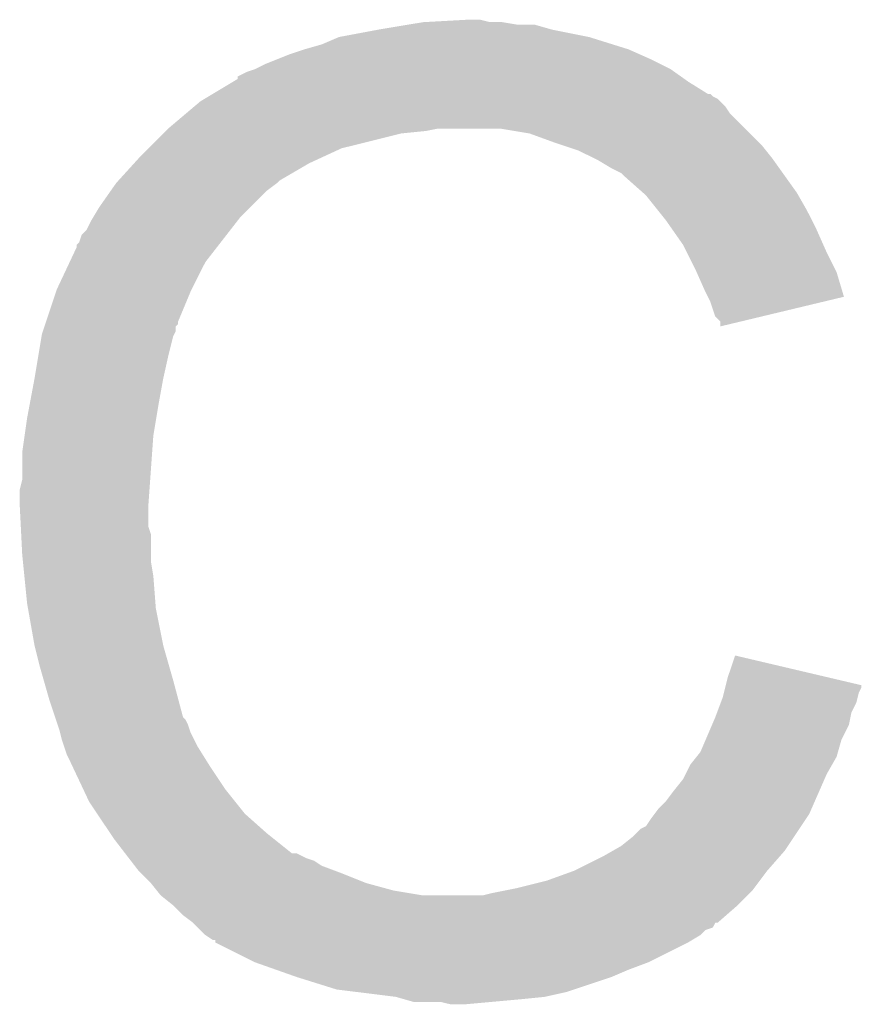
# Model space of a CAD drawing. Extents: x -1.3 to 24.2, y -3.9 to 53.4.
# Tile 22 of 62: x 9.9 to 10.8, y 19.5 to 20.5. Entities that reach past the tile are written whole.
import ezdxf

# ---------------------------------------------------------------- set-up
doc = ezdxf.new("R2010")
doc.units = 0
doc.layers.add('GNSS_22_CLICK_V101_GTO', color=11, linetype='CONTINUOUS')

msp = doc.modelspace()

# ---------------------------------------------------------------- linework, layer by layer
at = {"layer": 'GNSS_22_CLICK_V101_GTO'}
for points in [[(10.33018, 20.46986), (10.34542, 20.4724), (10.441942, 20.46986), (10.426702, 20.4724)], [(10.34542, 20.4724), (10.391138, 20.47494), (10.414002, 20.4724), (10.403842, 20.47494)], [(10.259062, 20.45716), (10.2997, 20.46478), (10.515602, 20.45716), (10.477498, 20.46478)], [(10.2997, 20.46478), (10.33018, 20.46986), (10.477498, 20.46478), (10.459724, 20.46986)], [(10.241282, 20.44954), (10.259062, 20.45716), (10.539986, 20.44954), (10.515602, 20.45716)], [(10.208258, 20.43938), (10.2235, 20.44446), (10.56767, 20.43938), (10.55624, 20.44446)], [(10.2235, 20.44446), (10.241282, 20.44954), (10.55624, 20.44446), (10.539986, 20.44954)], [(10.18286, 20.42922), (10.195558, 20.4343), (10.58926, 20.42922), (10.5791, 20.4343)], [(10.195558, 20.4343), (10.208258, 20.43938), (10.5791, 20.4343), (10.56767, 20.43938)], [(10.154934, 20.416526), (10.165082, 20.4216), (10.61008, 20.416526), (10.602974, 20.4216)], [(10.165082, 20.4216), (10.172694, 20.424138), (10.602974, 20.4216), (10.59942, 20.424138)], [(10.172694, 20.424138), (10.1727, 20.42414), (10.59942, 20.424138), (10.599418, 20.42414)], [(10.1727, 20.42414), (10.18286, 20.42922), (10.599418, 20.42414), (10.58926, 20.42922)], [(10.129512, 20.39874), (10.150668, 20.41144), (10.637524, 20.39874), (10.6172, 20.41144)], [(10.150668, 20.41144), (10.15492, 20.413992), (10.6172, 20.41144), (10.613628, 20.413992)], [(10.15492, 20.413992), (10.154934, 20.416526), (10.613628, 20.413992), (10.61008, 20.416526)], [(10.110816, 20.38604), (10.116822, 20.391122), (10.6553, 20.38604), (10.650218, 20.391122)], [(10.116822, 20.391122), (10.121046, 20.393658), (10.650218, 20.391122), (10.64768, 20.393658)], [(10.121046, 20.393658), (10.125276, 20.396198), (10.64768, 20.393658), (10.642604, 20.396198)], [(10.125276, 20.396198), (10.129502, 20.398734), (10.642604, 20.396198), (10.640066, 20.398734)], [(10.129502, 20.398734), (10.129512, 20.39874), (10.640066, 20.398734), (10.637524, 20.39874)], [(10.101808, 20.378418), (10.110816, 20.38604), (10.660382, 20.378418), (10.6553, 20.38604)], [(10.0838, 20.36318), (10.101808, 20.378418), (10.67562, 20.36318), (10.660382, 20.378418)], [(10.07872, 20.3581), (10.08126, 20.36064), (10.32256, 20.3581), (10.347962, 20.36064)], [(10.08126, 20.36064), (10.0838, 20.36318), (10.347962, 20.36064), (10.360658, 20.36318)], [(10.454638, 20.3581), (10.424158, 20.36318), (10.6807, 20.3581), (10.67562, 20.36318)], [(10.06348, 20.34286), (10.07872, 20.3581), (10.261598, 20.34286), (10.32256, 20.3581)], [(10.48258, 20.34794), (10.454638, 20.3581), (10.69086, 20.34794), (10.6807, 20.3581)], [(10.05586, 20.33524), (10.06348, 20.34286), (10.24509, 20.33524), (10.261598, 20.34286)], [(10.490206, 20.345398), (10.48258, 20.34794), (10.693402, 20.345398), (10.69086, 20.34794)], [(10.505438, 20.34032), (10.490206, 20.345398), (10.697466, 20.34032), (10.693402, 20.345398)], [(10.52068, 20.3327), (10.505438, 20.34032), (10.70356, 20.3327), (10.697466, 20.34032)], [(10.048932, 20.32762), (10.05586, 20.33524), (10.228582, 20.32762), (10.24509, 20.33524)], [(10.52576, 20.33016), (10.52068, 20.3327), (10.705376, 20.33016), (10.70356, 20.3327)], [(10.538462, 20.32254), (10.52576, 20.33016), (10.710818, 20.32254), (10.705376, 20.33016)], [(10.032766, 20.309838), (10.048932, 20.32762), (10.198098, 20.309838), (10.228582, 20.32762)], [(10.548616, 20.317462), (10.538462, 20.32254), (10.714446, 20.317462), (10.710818, 20.32254)], [(10.030462, 20.307302), (10.032766, 20.309838), (10.19556, 20.307302), (10.198098, 20.309838)], [(10.55116, 20.31492), (10.548616, 20.317462), (10.716262, 20.31492), (10.714446, 20.317462)], [(10.571164, 20.29714), (10.55116, 20.31492), (10.728962, 20.29714), (10.716262, 20.31492)], [(10.012678, 20.2819), (10.025124, 20.299678), (10.167622, 20.2819), (10.1854, 20.299678)], [(10.025124, 20.299678), (10.03046, 20.3073), (10.1854, 20.299678), (10.195558, 20.3073)], [(10.03046, 20.3073), (10.030462, 20.307302), (10.195558, 20.3073), (10.19556, 20.307302)], [(10.57402, 20.2946), (10.571164, 20.29714), (10.730414, 20.2946), (10.728962, 20.29714)], [(10.586212, 20.27936), (10.57402, 20.2946), (10.73912, 20.27936), (10.730414, 20.2946)], [(10.006582, 20.271738), (10.012678, 20.2819), (10.15746, 20.271738), (10.167622, 20.2819)], [(10.59434, 20.2692), (10.586212, 20.27936), (10.7442, 20.2692), (10.73912, 20.27936)], [(9.999982, 20.259044), (10.00506, 20.269198), (10.147586, 20.259044), (10.155484, 20.269198)], [(10.00506, 20.269198), (10.006582, 20.271738), (10.155484, 20.269198), (10.15746, 20.271738)], [(10.601452, 20.25904), (10.59434, 20.2692), (10.74928, 20.25904), (10.7442, 20.2692)], [(9.994904, 20.253962), (9.999982, 20.259044), (10.143634, 20.253962), (10.147586, 20.259044)], [(10.612118, 20.2438), (10.601452, 20.25904), (10.756054, 20.2438), (10.74928, 20.25904)], [(9.99236, 20.246344), (9.994904, 20.253962), (10.137708, 20.246344), (10.143634, 20.253962)], [(9.982646, 20.226018), (9.98982, 20.241264), (10.1219, 20.226018), (10.133758, 20.241264)], [(9.98982, 20.241264), (9.989826, 20.243806), (10.133758, 20.241264), (10.135734, 20.243806)], [(9.989826, 20.243806), (9.99236, 20.246344), (10.135734, 20.243806), (10.137708, 20.246344)], [(10.61593, 20.23618), (10.612118, 20.2438), (10.75944, 20.23618), (10.756054, 20.2438)], [(10.62482, 20.2184), (10.61593, 20.23618), (10.768332, 20.2184), (10.75944, 20.23618)], [(9.9695, 20.19808), (9.982646, 20.226018), (10.10793, 20.19808), (10.1219, 20.226018)], [(10.62595, 20.215858), (10.62482, 20.2184), (10.769602, 20.215858), (10.768332, 20.2184)], [(10.63498, 20.19554), (10.62595, 20.215858), (10.775676, 20.19554), (10.769602, 20.215858)], [(9.958492, 20.165056), (9.968652, 20.19554), (10.09396, 20.165056), (10.10666, 20.19554)], [(9.968652, 20.19554), (9.9695, 20.19808), (10.10666, 20.19554), (10.10793, 20.19808)], [(10.637524, 20.190454), (10.63498, 20.19554), (10.777196, 20.190454), (10.775676, 20.19554)], [(10.64006, 20.18538), (10.637524, 20.190454), (10.756034, 20.18538), (10.777196, 20.190454)], [(10.64514, 20.170144), (10.64006, 20.18538), (10.692492, 20.170144), (10.756034, 20.18538)], [(10.650214, 20.165066), (10.64514, 20.170144), (10.671314, 20.165066), (10.692492, 20.170144)], [(9.955106, 20.154896), (9.956798, 20.159974), (10.091418, 20.154896), (10.09142, 20.159974)], [(9.956798, 20.159974), (9.957644, 20.162514), (10.09142, 20.159974), (10.093954, 20.162514)], [(9.957644, 20.162514), (9.958492, 20.165056), (10.093954, 20.162514), (10.09396, 20.165056)], [(10.65022, 20.160008), (10.650214, 20.165066), (10.65022, 20.160008), (10.671314, 20.165066)], [(9.95045, 20.1295), (9.953836, 20.149818), (10.0838, 20.1295), (10.088878, 20.149818)], [(9.953836, 20.149818), (9.954262, 20.152362), (10.088878, 20.149818), (10.09015, 20.152362)], [(9.954262, 20.152362), (9.955106, 20.154896), (10.09015, 20.152362), (10.091418, 20.154896)], [(9.94664, 20.10664), (9.95045, 20.1295), (10.07872, 20.10664), (10.0838, 20.1295)], [(9.9414, 20.0787), (9.94664, 20.10664), (10.07364, 20.0787), (10.07872, 20.10664)], [(9.93902, 20.066), (9.9414, 20.0787), (10.071522, 20.066), (10.07364, 20.0787)], [(9.93648, 20.048222), (9.93902, 20.066), (10.06856, 20.048222), (10.071522, 20.066)], [(9.93394, 20.03044), (9.93648, 20.048222), (10.067288, 20.03044), (10.06856, 20.048222)], [(9.93394, 20.002502), (9.93394, 20.03044), (10.065294, 20.002502), (10.067288, 20.03044)], [(9.9314, 19.992342), (9.93394, 20.002502), (10.064568, 19.992342), (10.065294, 20.002502)], [(9.9314, 19.977102), (9.9314, 19.992342), (10.06348, 19.977102), (10.064568, 19.992342)], [(9.9314, 19.9771), (9.9314, 19.977102), (10.063482, 19.9771), (10.06348, 19.977102)], [(9.932544, 19.954238), (9.9314, 19.9771), (10.063482, 19.954238), (10.063482, 19.9771)], [(9.932926, 19.946616), (9.932544, 19.954238), (10.06602, 19.946616), (10.063482, 19.954238)], [(9.93394, 19.9263), (9.932926, 19.946616), (10.06602, 19.9263), (10.06602, 19.946616)], [(9.934704, 19.918678), (9.93394, 19.9263), (10.06602, 19.918678), (10.06602, 19.9263)], [(9.936226, 19.903442), (9.934704, 19.918678), (10.06856, 19.903442), (10.06602, 19.918678)], [(9.93902, 19.875498), (9.936226, 19.903442), (10.07071, 19.875498), (10.06856, 19.903442)], [(9.939918, 19.870418), (9.93902, 19.875498), (10.0711, 19.870418), (10.07071, 19.875498)], [(9.94664, 19.83232), (9.939918, 19.870418), (10.07872, 19.83232), (10.0711, 19.870418)], [(9.95172, 19.812), (9.94664, 19.83232), (10.084526, 19.812), (10.07872, 19.83232)], [(10.65784, 19.799298), (10.66548, 19.822156), (10.762568, 19.799298), (10.66548, 19.822156)], [(9.956076, 19.79676), (9.95172, 19.812), (10.08888, 19.79676), (10.084526, 19.812)], [(9.96188, 19.77644), (9.956076, 19.79676), (10.094302, 19.77644), (10.08888, 19.79676)], [(10.65593, 19.791662), (10.65784, 19.799298), (10.795, 19.791662), (10.762568, 19.799298)], [(10.65276, 19.778982), (10.654028, 19.784058), (10.791188, 19.778982), (10.792458, 19.784058)], [(10.654028, 19.784058), (10.655298, 19.789136), (10.792458, 19.784058), (10.794998, 19.789136)], [(10.655298, 19.789136), (10.65593, 19.791662), (10.794998, 19.789136), (10.795, 19.791662)], [(9.967808, 19.758658), (9.96188, 19.77644), (10.099044, 19.758658), (10.094302, 19.77644)], [(10.647044, 19.763738), (10.650852, 19.773898), (10.78484, 19.763738), (10.78992, 19.773898)], [(10.650852, 19.773898), (10.65276, 19.778982), (10.78992, 19.773898), (10.791188, 19.778982)], [(10.64514, 19.75866), (10.647044, 19.763738), (10.783822, 19.75866), (10.78484, 19.763738)], [(9.968656, 19.756116), (9.967808, 19.758658), (10.101582, 19.756116), (10.099044, 19.758658)], [(9.970348, 19.751038), (9.968656, 19.756116), (10.10412, 19.751038), (10.101582, 19.756116)], [(10.641872, 19.751038), (10.64514, 19.75866), (10.782298, 19.751038), (10.783822, 19.75866)], [(9.97204, 19.745958), (9.970348, 19.751038), (10.105814, 19.745958), (10.10412, 19.751038)], [(9.972676, 19.74342), (9.97204, 19.745958), (10.10666, 19.74342), (10.105814, 19.745958)], [(9.974582, 19.7358), (9.972676, 19.74342), (10.110472, 19.7358), (10.10666, 19.74342)], [(10.63534, 19.735798), (10.641872, 19.751038), (10.774678, 19.735798), (10.782298, 19.751038)], [(9.977122, 19.728182), (9.974582, 19.7358), (10.11428, 19.728182), (10.110472, 19.7358)], [(10.6299, 19.723102), (10.63534, 19.735798), (10.77105, 19.723102), (10.774678, 19.735798)], [(9.97966, 19.720562), (9.977122, 19.728182), (10.119044, 19.720562), (10.11428, 19.728182)], [(10.625832, 19.718018), (10.6299, 19.723102), (10.7696, 19.718018), (10.77105, 19.723102)], [(9.9822, 19.71548), (9.97966, 19.720562), (10.122218, 19.71548), (10.119044, 19.720562)], [(9.985786, 19.70786), (9.9822, 19.71548), (10.12698, 19.70786), (10.122218, 19.71548)], [(10.61974, 19.7104), (10.625832, 19.718018), (10.765246, 19.7104), (10.7696, 19.718018)], [(9.996544, 19.685), (9.985786, 19.70786), (10.14222, 19.685), (10.12698, 19.70786)], [(10.61466, 19.70024), (10.61974, 19.7104), (10.75944, 19.70024), (10.765246, 19.7104)], [(10.60196, 19.68246), (10.612122, 19.695162), (10.75166, 19.68246), (10.757218, 19.695162)], [(10.612122, 19.695162), (10.61466, 19.70024), (10.757218, 19.695162), (10.75944, 19.70024)], [(10.00252, 19.6723), (9.996544, 19.685), (10.15238, 19.6723), (10.14222, 19.685)], [(10.59434, 19.672302), (10.60196, 19.68246), (10.747216, 19.672302), (10.75166, 19.68246)], [(10.010988, 19.6596), (10.00252, 19.6723), (10.16254, 19.6596), (10.15238, 19.6723)], [(10.582908, 19.659598), (10.586722, 19.66468), (10.741658, 19.659598), (10.74388, 19.66468)], [(10.586722, 19.66468), (10.59434, 19.672302), (10.74388, 19.66468), (10.747216, 19.672302)], [(10.024532, 19.639282), (10.010988, 19.6596), (10.185398, 19.639282), (10.16254, 19.6596)], [(10.57402, 19.646904), (10.5791, 19.65452), (10.733194, 19.646904), (10.738272, 19.65452)], [(10.5791, 19.65452), (10.582908, 19.659598), (10.738272, 19.65452), (10.741658, 19.659598)], [(10.56132, 19.63674), (10.568944, 19.644362), (10.72642, 19.63674), (10.7315, 19.644362)], [(10.568944, 19.644362), (10.57402, 19.646904), (10.7315, 19.644362), (10.733194, 19.646904)], [(10.02792, 19.6342), (10.024532, 19.639282), (10.191752, 19.6342), (10.185398, 19.639282)], [(10.039644, 19.61896), (10.02792, 19.6342), (10.210806, 19.61896), (10.191752, 19.6342)], [(10.548618, 19.62658), (10.56132, 19.63674), (10.719646, 19.62658), (10.72642, 19.63674)], [(10.539724, 19.621498), (10.548618, 19.62658), (10.71626, 19.621498), (10.719646, 19.62658)], [(10.039646, 19.618958), (10.039644, 19.61896), (10.215884, 19.618958), (10.210806, 19.61896)], [(10.043552, 19.61388), (10.039646, 19.618958), (10.226042, 19.61388), (10.215884, 19.618958)], [(10.045508, 19.611338), (10.043552, 19.61388), (10.233664, 19.611338), (10.226042, 19.61388)], [(10.500362, 19.601182), (10.530838, 19.61642), (10.69848, 19.601182), (10.711814, 19.61642)], [(10.530838, 19.61642), (10.539724, 19.621498), (10.711814, 19.61642), (10.71626, 19.621498)], [(10.049414, 19.60626), (10.045508, 19.611338), (10.24128, 19.60626), (10.233664, 19.611338)], [(10.05332, 19.601182), (10.049414, 19.60626), (10.254822, 19.601182), (10.24128, 19.60626)], [(10.055862, 19.59864), (10.05332, 19.601182), (10.2616, 19.59864), (10.254822, 19.601182)], [(10.06602, 19.58848), (10.055862, 19.59864), (10.286996, 19.58848), (10.2616, 19.59864)], [(10.47242, 19.591022), (10.50036, 19.60118), (10.690858, 19.591022), (10.698478, 19.60118)], [(10.50036, 19.60118), (10.500362, 19.601182), (10.698478, 19.60118), (10.69848, 19.601182)], [(10.066022, 19.588478), (10.06602, 19.58848), (10.287, 19.588478), (10.286996, 19.58848)], [(10.072116, 19.58086), (10.066022, 19.588478), (10.31494, 19.58086), (10.287, 19.588478)], [(10.42924, 19.58086), (10.44194, 19.5834), (10.683238, 19.58086), (10.685142, 19.5834)], [(10.44194, 19.5834), (10.47242, 19.591022), (10.685142, 19.5834), (10.690858, 19.591022)], [(10.076178, 19.575782), (10.072116, 19.58086), (10.34541, 19.575782), (10.31494, 19.58086)], [(10.076182, 19.57578), (10.076178, 19.575782), (10.345422, 19.57578), (10.34541, 19.575782)], [(10.088878, 19.565622), (10.076182, 19.57578), (10.668, 19.565622), (10.678158, 19.57578)], [(10.406382, 19.57578), (10.41654, 19.57832), (10.678158, 19.57578), (10.680698, 19.57832)], [(10.41654, 19.57832), (10.42924, 19.58086), (10.680698, 19.57832), (10.683238, 19.58086)], [(10.088882, 19.56562), (10.088878, 19.565622), (10.668, 19.56562), (10.668, 19.565622)], [(10.09904, 19.555462), (10.088882, 19.56562), (10.656386, 19.555462), (10.668, 19.56562)], [(10.109198, 19.54784), (10.09904, 19.555462), (10.647674, 19.54784), (10.656386, 19.555462)], [(10.109214, 19.547826), (10.109198, 19.54784), (10.645134, 19.547826), (10.647674, 19.54784)], [(10.11428, 19.54276), (10.109214, 19.547826), (10.642592, 19.54276), (10.645134, 19.547826)], [(10.116824, 19.540216), (10.11428, 19.54276), (10.634978, 19.540216), (10.642592, 19.54276)], [(10.121898, 19.535142), (10.116824, 19.540216), (10.629902, 19.535142), (10.634978, 19.540216)], [(10.121904, 19.535138), (10.121898, 19.535142), (10.629898, 19.535138), (10.629902, 19.535142)], [(10.129514, 19.530064), (10.121904, 19.535138), (10.62144, 19.530064), (10.629898, 19.535138)], [(10.132038, 19.53006), (10.129514, 19.530064), (10.621432, 19.53006), (10.62144, 19.530064)], [(10.13206, 19.527534), (10.132038, 19.53006), (10.617222, 19.527534), (10.621432, 19.53006)], [(10.132088, 19.52752), (10.13206, 19.527534), (10.6172, 19.52752), (10.617222, 19.527534)], [(10.1727, 19.5072), (10.132088, 19.52752), (10.57656, 19.5072), (10.6172, 19.52752)], [(10.19429, 19.49958), (10.1727, 19.5072), (10.55624, 19.49958), (10.57656, 19.5072)], [(10.21588, 19.49196), (10.19429, 19.49958), (10.53846, 19.49196), (10.55624, 19.49958)], [(10.256518, 19.47926), (10.21588, 19.49196), (10.500358, 19.47926), (10.53846, 19.49196)], [(10.276838, 19.47672), (10.256518, 19.47926), (10.492738, 19.47672), (10.500358, 19.47926)], [(10.317478, 19.47164), (10.276838, 19.47672), (10.469878, 19.47164), (10.492738, 19.47672)], [(10.326368, 19.4691), (10.317478, 19.47164), (10.44448, 19.4691), (10.469878, 19.47164)], [(10.335256, 19.46656), (10.326368, 19.4691), (10.41654, 19.46656), (10.44448, 19.4691)], [(10.373358, 19.46402), (10.363198, 19.46656), (10.388602, 19.46402), (10.41654, 19.46656)]]:
    msp.add_solid(points, dxfattribs=at)

doc.saveas('drawing.dxf')
